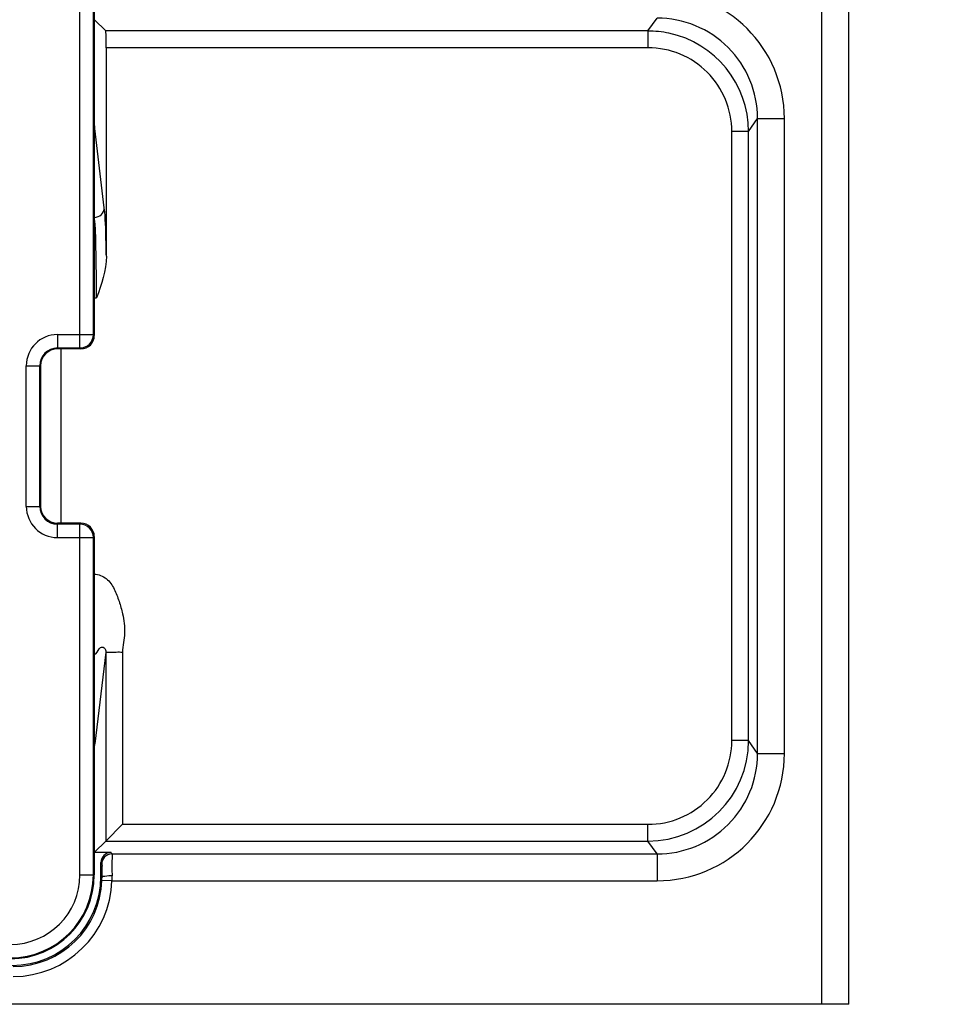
# Model space of a CAD drawing. Header units: millimetres. Extents: x 0 to 1700, y 17 to 1205.
# Tile 35 of 51: x 327 to 355, y 998 to 1028. Entities that reach past the tile are written whole.
import ezdxf

# ---------------------------------------------------------------- set-up
doc = ezdxf.new("R2010")
doc.units = ezdxf.units.MM
doc.header["$LTSCALE"] = 77.505185
doc.header["$PDMODE"] = 3
doc.header["$PDSIZE"] = 0.3125
doc.layers.get('0').update_dxf_attribs({"linetype": 'CONTINUOUS'})
doc.layers.get('Defpoints').update_dxf_attribs({"linetype": 'CONTINUOUS'})
doc.styles.get("Standard").update_dxf_attribs({"font": 'arial.ttf'})
doc.dimstyles.new('DIMSTYLE_1', dxfattribs={"dimtxt": 10, "dimasz": 3, "dimexe": 1.5, "dimexo": 3, "dimgap": 2.5, "dimtad": 1, "dimdec": 1, "dimzin": 0, "dimdsep": 46, "dimtxsty": 'Standard', "dimblk": '_FILLED', "dimblk1": '_FILLED', "dimblk2": '_FILLED', "dimcen": 0.09, "dimadec": 1, "dimazin": 0, "dimtp": 0.1, "dimtm": 0.1, "dimtfac": 1, "dimtdec": 1, "dimtofl": 0, "dimtmove": 0, "dimatfit": 3, "dimldrblk": '_FILLED', "dimfxl": 1, "dimtolj": 1, "dimtzin": 0, "dimarcsym": 0})

# ---------------------------------------------------------------- blocks, each defined once
blk = doc.blocks.new('_FILLED')
at = {"color": 0, "linetype": 'ByBlock'}
blk.add_solid([(0, 0), (-1, 0.25), (-1, -0.25)], dxfattribs=at)
blk = doc.blocks.new('*D4')
at = {"color": 0, "linetype": 'Continuous', "lineweight": -2, "transparency": 16777216}
for p, q in [((332.224, 1101.784), (378.224, 1101.784)), ((376.724, 1098.784), (376.724, 629.784)), ((332.224, 626.784), (378.224, 626.784))]:
    blk.add_line(p, q, dxfattribs=at)
at = {"layer": 'Defpoints', "color": 0, "linetype": 'Continuous', "transparency": 16777216}
for p in [(329.224, 1101.784), (329.224, 626.784), (376.724, 626.784)]:
    blk.add_point(p, dxfattribs=at)
at = {"color": 0, "linetype": 'Continuous', "lineweight": -2, "transparency": 16777216, "xscale": 3, "yscale": 3, "zscale": 3}
for p, rotation in [((376.724, 1101.784), 90), ((376.724, 626.784), 270)]:
    blk.add_blockref('_FILLED', p, dxfattribs=dict(at, rotation=rotation))
at = {"color": 0, "linetype": 'Continuous', "transparency": 16777216, "insert": (360.891, 863.556), "char_height": 10, "width": 17.84387, "attachment_point": 2, "rotation": 90, "line_spacing_factor": 0.9}
blk.add_mtext('\\A1;H1', dxfattribs=at)
blk = doc.blocks.new('*D5')
at = {"color": 0, "linetype": 'Continuous', "lineweight": -2, "transparency": 16777216}
for p, q in [((354.724, 1114.284), (398.224, 1114.284)), ((396.724, 617.284), (396.724, 1111.284)), ((354.724, 614.284), (398.224, 614.284))]:
    blk.add_line(p, q, dxfattribs=at)
at = {"layer": 'Defpoints', "color": 0, "linetype": 'Continuous', "transparency": 16777216}
for p in [(351.724, 1114.284), (396.724, 1114.284), (351.724, 614.284)]:
    blk.add_point(p, dxfattribs=at)
at = {"color": 0, "linetype": 'Continuous', "lineweight": -2, "transparency": 16777216, "xscale": 3, "yscale": 3, "zscale": 3}
for p, rotation in [((396.724, 1114.284), 90), ((396.724, 614.284), 270)]:
    blk.add_blockref('_FILLED', p, dxfattribs=dict(at, rotation=rotation))
at = {"color": 0, "linetype": 'Continuous', "transparency": 16777216, "insert": (380.891, 864.284), "char_height": 10, "width": 10.07435, "attachment_point": 2, "rotation": 90, "line_spacing_factor": 0.9}
blk.add_mtext('\\A1;H', dxfattribs=at)

msp = doc.modelspace()

# ---------------------------------------------------------------- linework, layer by layer
at = {"linetype": 'Continuous'}
for p, q in [((350.924, 998.431), (350.924, 1082.784)), ((351.724, 998.427), (351.724, 1082.784)), ((328.796, 1018.012), (328.796, 1044.084)), ((329.196, 1018.412), (329.196, 1044.084)), ((329.224, 1044.084), (329.224, 1018.384)), ((329.234, 1024.759), (329.234, 1027.804)), ((329.234, 1027.804), (329.567, 1027.472)), ((345.737, 1027.472), (346.007, 1027.857)), ((345.737, 1027.472), (329.567, 1027.472)), ((345.737, 1027.472), (345.737, 1026.972)), ((345.737, 1026.972), (329.584, 1026.972)), ((329.584, 1020.749), (329.584, 1026.972)), ((348.736, 1024.473), (349.005, 1024.858)), ((349.005, 1024.858), (349.805, 1024.858)), ((349.005, 1005.911), (349.005, 1024.858)), ((349.805, 1005.911), (349.805, 1024.858)), ((329.523, 1022.197), (329.239, 1024.567)), ((348.736, 1024.473), (348.236, 1024.473)), ((348.236, 1006.296), (348.236, 1024.473)), ((348.736, 1006.296), (348.736, 1024.473)), ((329.224, 1019.509), (329.294, 1019.509)), ((328.124, 1018.412), (329.196, 1018.412)), ((328.124, 1018.412), (328.124, 1017.984)), ((329.196, 1018.412), (329.224, 1018.384)), ((328.124, 1018.012), (328.796, 1018.012)), ((328.824, 1017.984), (328.124, 1017.984)), ((328.224, 1017.984), (328.224, 1012.784)), ((328.796, 1018.012), (328.824, 1017.984)), ((327.196, 1017.484), (327.624, 1017.484)), ((327.196, 1013.284), (327.196, 1017.484)), ((327.596, 1013.284), (327.596, 1017.484)), ((327.624, 1017.484), (327.624, 1013.284)), ((327.196, 1013.284), (327.624, 1013.284)), ((328.824, 1012.784), (328.124, 1012.784)), ((328.124, 1012.356), (328.124, 1012.784)), ((328.796, 1012.756), (328.124, 1012.756)), ((328.824, 1012.784), (328.796, 1012.756)), ((328.796, 1002.284), (328.796, 1012.756)), ((328.124, 1012.356), (329.196, 1012.356)), ((329.224, 1012.384), (329.196, 1012.356)), ((329.196, 1002.284), (329.196, 1012.356)), ((329.224, 1012.384), (329.224, 1002.284)), ((329.567, 1008.934), (329.239, 1006.201)), ((329.567, 1008.934), (329.567, 1003.297)), ((330.067, 1008.934), (330.067, 1003.797)), ((348.736, 1006.296), (348.236, 1006.296)), ((349.005, 1005.911), (348.736, 1006.296)), ((329.234, 1002.964), (329.234, 1006.009)), ((349.005, 1005.911), (349.805, 1005.911)), ((329.567, 1003.297), (330.067, 1003.797)), ((330.067, 1003.797), (345.737, 1003.797)), ((345.737, 1003.297), (345.737, 1003.797)), ((329.234, 1002.964), (329.567, 1003.297)), ((329.567, 1003.297), (345.737, 1003.297)), ((346.007, 1002.911), (345.737, 1003.297)), ((329.724, 1002.954), (329.224, 1002.954)), ((329.724, 1002.954), (329.745, 1002.911)), ((329.745, 1002.911), (346.007, 1002.911)), ((346.007, 1002.911), (346.007, 1002.112)), ((329.424, 1002.234), (329.424, 1002.654)), ((329.424, 1002.654), (329.445, 1002.611)), ((328.796, 1002.284), (329.224, 1002.284)), ((329.454, 1002.204), (329.424, 1002.234)), ((329.752, 1002.112), (329.452, 1002.121)), ((329.752, 1002.112), (346.007, 1002.112)), ((350.924, 998.431), (239.497, 998.431))]:
    msp.add_line(p, q, dxfattribs=at)
for centre, radius, start, end in [((346.006, 1024.858), 3.799, 359.9938, 89.9884), ((346.007, 1024.86), 2.998, 359.9641, 90.0085), ((345.736, 1024.463), 3.008, 77.994, 89.9743), ((345.737, 1024.473), 2.999, 359.9999, 77.9693), ((345.737, 1024.473), 2.499, 359.9866, 89.9955), ((328.124, 1017.484), 0.928, 90, 180), ((328.796, 1018.412), 0.4, 270.0211, 359.9789), ((328.124, 1017.484), 0.528, 90, 180), ((328.124, 1017.484), 0.5, 90, 180), ((328.124, 1013.284), 0.928, 180, 270), ((328.124, 1013.284), 0.528, 180, 270), ((328.124, 1013.284), 0.5, 180, 270), ((328.796, 1012.356), 0.4, 0.0211, 89.9789), ((345.737, 1006.296), 2.999, 270.0094, 0.0025), ((345.737, 1006.295), 2.499, 270.0037, 0.0142), ((346.006, 1005.91), 3.799, 270.0117, 0.0062), ((346.007, 1005.909), 2.998, 269.9915, 0.0359), ((329.745, 1002.611), 0.3, 90.0113, 179.9625), ((326.724, 1002.284), 2.5, 270, 360), ((326.724, 1002.284), 2.472, 270, 360), ((326.724, 1002.284), 2.072, 270, 360), ((326.804, 1002.204), 2.65, 269.9994, 358.2056), ((326.804, 1002.204), 2.95, 270.0047, 358.2005), ((327.082, 1002.195), 2.371, 358.2058, 0.2148), ((322.949, 1002.245), 6.805, 358.8752, 0.1217)]:
    msp.add_arc(centre, radius, start, end, dxfattribs=at)
for centre, major_axis, ratio, start_param, end_param in [((329.566, 1026.972), (0, 0.5), 0.034921, -1.570796, -0.034907), ((328.824, 1018.384), (0.283, -0.283), 0.999695, -0.785246, 0.785246), ((328.824, 1012.384), (0.283, 0.283), 0.999695, -0.785246, 0.785246), ((329.724, 1002.654), (-0.134, 0.269), 0.999239, -0.463221, 1.106966), ((326.774, 1002.235), (1.874, -1.874), 0.999695, -0.785246, 0.785246), ((350.924, 998.428), (0.8, 0), 0.004363, 6.283185, 7.853982)]:
    msp.add_ellipse(centre, major_axis=major_axis, ratio=ratio, start_param=start_param, end_param=end_param, dxfattribs=at)
for points, knots in [([(329.239, 1024.567), (329.238, 1024.576), (329.235, 1024.64), (329.234, 1024.704), (329.234, 1024.759)], [0, 0, 0, 0, 0.140193, 1, 1, 1, 1]), ([(329.224, 1021.909), (329.299, 1021.91), (329.455, 1021.969), (329.523, 1022.123), (329.523, 1022.197)], [0, 0, 0, 0, 0.507006, 1, 1, 1, 1]), ([(329.584, 1020.749), (329.581, 1020.912), (329.568, 1021.395), (329.561, 1021.879), (329.523, 1022.197)], [0, 0, 0, 0, 0.338033, 1, 1, 1, 1]), ([(329.294, 1019.509), (329.294, 1020.009), (329.278, 1020.808), (329.264, 1021.611), (329.224, 1021.909)], [0, 0, 0, 0, 0.624762, 1, 1, 1, 1]), ([(329.224, 1011.26), (329.351, 1011.258), (329.616, 1011.159), (329.83, 1010.819), (329.968, 1010.456), (330.038, 1010.204), (330.067, 1010.077)], [0, 0, 0, 0, 0.246668, 0.497883, 0.749023, 1, 1, 1, 1]), ([(330.067, 1010.077), (330.108, 1009.89), (330.17, 1009.503), (330.064, 1009.126), (330.067, 1008.934)], [0, 0, 0, 0, 0.500411, 1, 1, 1, 1]), ([(329.224, 1008.86), (329.298, 1008.877), (329.327, 1009.015), (329.444, 1009.095), (329.554, 1009.066), (329.567, 1008.981), (329.567, 1008.934)], [0, 0, 0, 0, 0.42856, 0.619116, 0.735311, 1, 1, 1, 1]), ([(329.567, 1008.934), (329.579, 1008.927), (329.635, 1008.943), (329.735, 1008.927), (329.889, 1008.939), (330.005, 1008.943), (330.067, 1008.934)], [0, 0, 0, 0, 0.086053, 0.304559, 0.626038, 1, 1, 1, 1]), ([(329.234, 1006.009), (329.234, 1006.03), (329.235, 1006.094), (329.234, 1006.158), (329.239, 1006.201)], [0, 0, 0, 0, 0.326739, 1, 1, 1, 1]), ([(329.745, 1002.911), (329.764, 1002.85), (329.734, 1002.627), (329.753, 1002.413), (329.754, 1002.26)], [0, 0, 0, 0, 0.295617, 1, 1, 1, 1]), ([(329.445, 1002.611), (329.463, 1002.576), (329.435, 1002.431), (329.453, 1002.3), (329.454, 1002.204)], [0, 0, 0, 0, 0.295966, 1, 1, 1, 1]), ([(329.754, 1002.26), (329.683, 1002.26), (329.604, 1002.246), (329.457, 1002.237), (329.454, 1002.204)], [0, 0, 0, 0, 0.683457, 1, 1, 1, 1])]:
    msp.add_open_spline(points, degree=3, knots=knots, dxfattribs=at)
msp.add_open_spline([(329.584, 1020.749), (329.584, 1020.324), (329.433, 1019.91), (329.294, 1019.509)], degree=3, dxfattribs=at)

# ---------------------------------------------------------------- dimensions: what is measured, and where the dimension line sits
for base, p1, p2, angle, text, picture, middle in [((396.724, 1114.284), (351.724, 614.284), (351.724, 1114.284), 90, 'H', '*D5', (396.724, 864.284)), ((376.724, 626.784), (329.224, 1101.784), (329.224, 626.784), 270, 'H1', '*D4', (376.724, 863.556))]:
    dim = msp.add_linear_dim(base=base, p1=p1, p2=p2, angle=angle, text=text, dimstyle='DIMSTYLE_1', dxfattribs=at)
    dim.commit()
    dim.dimension.update_dxf_attribs({"geometry": picture, "text_midpoint": middle, "dimtype": 160})

doc.saveas('drawing.dxf')
